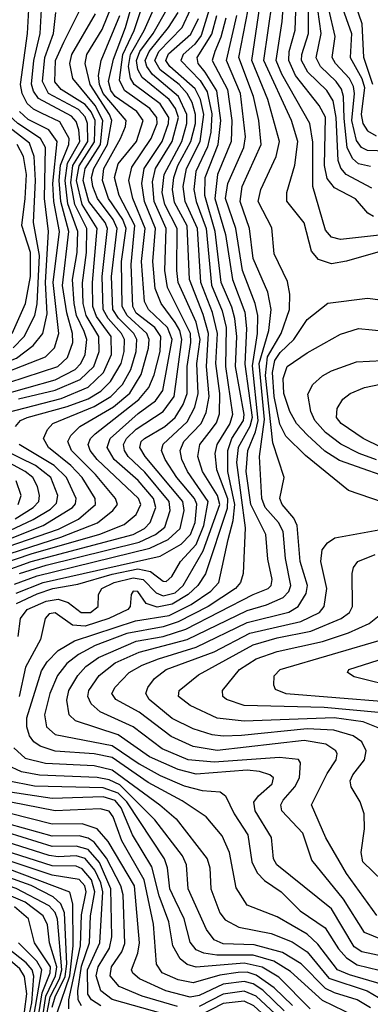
# Model space of a CAD drawing. Extents: x 997026 to 1115308, y 536381 to 619039.
# Tile 90 of 256: x 1005327 to 1006495, y 565570 to 568851. Entities that reach past the tile are written whole.
import ezdxf

# ---------------------------------------------------------------- set-up
doc = ezdxf.new("R2010")
doc.units = 0

msp = doc.modelspace()

# ---------------------------------------------------------------- linework, layer by layer
at = {"layer": '0CON20XD'}
for points in [[(1005175, 567006.4), (1005365, 567070.9), (1005593.6, 567136.4), (1005675, 567169.2), (1005715, 567202.4), (1005730, 567235), (1005722.1, 567255), (1005585.4, 567385), (1005561.2, 567415), (1005554.5, 567435), (1005562.8, 567455), (1005578.8, 567471.2), (1005723.8, 567585), (1005757.4, 567625), (1005775, 567667.5), (1005794.3, 567745), (1005797.5, 567795), (1005776.5, 567825), (1005715, 567873.4), (1005703.3, 567895), (1005697.9, 568035), (1005709.9, 568165), (1005658, 568265), (1005642.8, 568325), (1005655, 568370.6), (1005715.6, 568445), (1005738.4, 568515), (1005717.4, 568545), (1005645, 568595.3), (1005630.7, 568615), (1005622.6, 568645), (1005639.9, 568719.9), (1005679.8, 568825), (1005718, 568962)], [(1006555, 568136.4), (1006395, 568118.4), (1006365, 568126.5), (1006345, 568149.7), (1006302.9, 568295), (1006302.9, 568442.9), (1006293.2, 568505), (1006199.9, 568669.9), (1006181.1, 568715), (1006200.9, 568845), (1006210.5, 568965)], [(1006505.1, 568195.1), (1006486.9, 568206.9), (1006445, 568253.7), (1006375, 568290.4), (1006351.6, 568321.6), (1006342.1, 568365), (1006345, 568526.2), (1006324.8, 568565), (1006246, 568665), (1006223.2, 568715), (1006224.9, 568745), (1006244, 568816), (1006250.2, 568975)], [(1006500.1, 568290.1), (1006414, 568335), (1006396.1, 568356.1), (1006387.5, 568382.5), (1006381.2, 568525), (1006370.6, 568580.6), (1006349.8, 568615), (1006286.2, 568676.2), (1006266, 568715), (1006266.7, 568735), (1006288.7, 568805), (1006288.3, 568975)], [(1005151, 567269), (1005156.3, 567315), (1005099.1, 567379.1), (1005079.3, 567435), (1005086.8, 567515), (1005114, 567605), (1005139.4, 567640.6), (1005175, 567668.3), (1005316.4, 567723.6), (1005371.9, 567765), (1005403.7, 567805), (1005418.9, 567871.1), (1005412.9, 567975), (1005422.5, 568145), (1005409.7, 568255), (1005412.7, 568425), (1005395.7, 568455.7), (1005320.4, 568505), (1005288.7, 568535), (1005266.9, 568595), (1005262.1, 568667.9), (1005280, 568805), (1005283.8, 568955)], [(1006503.3, 568635), (1006473, 568725), (1006467.4, 568837.4), (1006432, 568942)], [(1005255, 567084), (1005456.3, 567153.7), (1005522.9, 567187.1), (1005579.5, 567235), (1005578.8, 567255), (1005535.1, 567325), (1005496.8, 567365), (1005422.7, 567425), (1005406.7, 567455), (1005419.5, 567485), (1005437.6, 567505), (1005575, 567562.1), (1005631, 567595), (1005669, 567635), (1005697.1, 567685), (1005714.7, 567745), (1005716.8, 567785), (1005707.6, 567805), (1005656.3, 567856.3), (1005637.4, 567885), (1005632.5, 567995), (1005651.7, 568155), (1005638.8, 568185), (1005585.8, 568255), (1005570.3, 568295), (1005566.6, 568325), (1005573.5, 568355), (1005619.6, 568435), (1005633.3, 568515), (1005625.9, 568535), (1005561.1, 568635), (1005544.6, 568705.4), (1005551.1, 568735), (1005601.1, 568819), (1005633.1, 568895)], [(1005285, 567542.2), (1005465, 567588.8), (1005555, 567627), (1005606, 567675), (1005632.6, 567735), (1005631.1, 567795), (1005582.4, 567862.4), (1005570.5, 567895), (1005569, 567975), (1005585.1, 568155), (1005534.6, 568235), (1005516.3, 568315), (1005525.4, 568364.6), (1005576.2, 568443.8), (1005577.9, 568515), (1005565, 568544.7), (1005545, 568568.7), (1005465, 568618.4), (1005444.1, 568644.1), (1005446.6, 568715), (1005474.1, 568775.9), (1005538.7, 568905)], [(1005326.6, 567005), (1005415, 567033.7), (1005725, 567109.5), (1005779.8, 567135), (1005810.2, 567159.8), (1005827.8, 567215), (1005824.4, 567245), (1005743.3, 567343.3), (1005687.8, 567395), (1005675.6, 567415), (1005673.1, 567435), (1005682.6, 567455), (1005715, 567486.6), (1005804.9, 567545.1), (1005841.1, 567595), (1005866.6, 567785), (1005860.4, 567815), (1005845, 567842), (1005798.6, 567905), (1005778, 567955), (1005770.4, 568045), (1005779.5, 568155), (1005742.3, 568245), (1005733.4, 568305), (1005741.4, 568355), (1005801.1, 568445), (1005823, 568505), (1005823.8, 568525), (1005795, 568570.3), (1005708.4, 568635), (1005696.4, 568656.5), (1005689.5, 568695), (1005695.6, 568735), (1005741.9, 568815), (1005777.2, 568895)], [(1006516.1, 565866.1), (1006416, 566006), (1006347, 566125), (1006298.7, 566235), (1006350.6, 566339.4), (1006381, 566385), (1006384.7, 566405), (1006380, 566415), (1006346.3, 566436.3), (1006275, 566449.4), (1005985, 566415.1), (1005905, 566429.2), (1005831.7, 566461.7), (1005725, 566543.6), (1005646.6, 566585), (1005633.8, 566605), (1005645, 566626.5), (1005691.9, 566675), (1005735, 566700.1), (1005789, 566721), (1005915, 566760), (1006085, 566842.2), (1006223.7, 566876.3), (1006254.9, 566895.1), (1006281.2, 566938.8), (1006285.5, 566965), (1006261.5, 567045), (1006250.7, 567165), (1006240, 567190), (1006201.6, 567235), (1006193, 567255), (1006207.9, 567325), (1006170.5, 567440.5), (1006145.8, 567665), (1006152.2, 567727.8), (1006197.6, 567805), (1006225.2, 567885), (1006226.8, 567936.8), (1006218.8, 567978.8), (1006175, 568070.8), (1006167.2, 568157.2), (1006121.5, 568245), (1006129.6, 568285), (1006181.2, 568395), (1006191.9, 568445), (1006153.5, 568585), (1006099.9, 568715), (1006127.2, 568895)], [(1005721.5, 567538.5), (1005779.4, 567580.6), (1005803.9, 567615), (1005834.4, 567785), (1005819.4, 567825), (1005755.8, 567885), (1005742.5, 567912.5), (1005732.2, 568045), (1005744.6, 568155), (1005703.7, 568255), (1005690, 568315), (1005699.9, 568360.1), (1005765.3, 568455), (1005784.7, 568505), (1005784.2, 568525), (1005760.3, 568555), (1005675.7, 568615), (1005659.4, 568649.4), (1005670.9, 568735), (1005708, 568815), (1005741.3, 568915)], [(1006535, 568081.2), (1006415, 568046.5), (1006365, 568038), (1006322.3, 568052.3), (1006299.3, 568079.3), (1006275, 568173.8), (1006216.3, 568246.3), (1006216.2, 568275), (1006243.6, 568366.4), (1006253.6, 568445), (1006232, 568515), (1006139.9, 568715), (1006168.6, 568915)], [(1006396.9, 568905), (1006431.6, 568805), (1006428.1, 568725), (1006466.1, 568655), (1006475.1, 568625), (1006464.7, 568535), (1006469.4, 568505), (1006485, 568481), (1006514.7, 568464.7)], [(1005225, 567050.1), (1005463.9, 567126.1), (1005585.9, 567174.1), (1005637.7, 567215), (1005652.7, 567235), (1005646.3, 567255), (1005579.6, 567335), (1005499.4, 567415), (1005487.6, 567445), (1005496.8, 567465), (1005527, 567495), (1005639.4, 567560.6), (1005693.6, 567606.4), (1005731.6, 567668.4), (1005756.3, 567756.3), (1005758.3, 567785), (1005750.3, 567805), (1005684.7, 567865), (1005668.4, 567895), (1005666.2, 568045), (1005681.2, 568155), (1005671, 568185), (1005623.1, 568255), (1005603, 568315), (1005607.6, 568355), (1005662.2, 568455), (1005679.7, 568495), (1005682.1, 568515), (1005604.8, 568604.8), (1005592.2, 568635), (1005589.9, 568665), (1005598, 568715), (1005660.1, 568865)], [(1005255, 567597.2), (1005445, 567651.4), (1005511.5, 567685), (1005531, 567705), (1005545, 567735.5), (1005550, 567785), (1005541.6, 567811.6), (1005516.2, 567865), (1005507.9, 567905), (1005502.8, 567985), (1005517.8, 568075), (1005520.2, 568145), (1005487.7, 568237.7), (1005478.4, 568315), (1005486.5, 568373.5), (1005526.9, 568445), (1005523.9, 568483.9), (1005515, 568512.2), (1005499.6, 568529.6), (1005389, 568589), (1005372.5, 568612.5), (1005366.3, 568636.3), (1005373.5, 568715), (1005394.9, 568805), (1005400, 568885)], [(1005309.8, 566970.2), (1005385, 566997.8), (1005760.1, 567089.9), (1005821.6, 567118.4), (1005861.7, 567155), (1005874.4, 567215), (1005870.2, 567245), (1005744.6, 567395), (1005727.1, 567425), (1005732, 567445), (1005742.5, 567455), (1005810.2, 567495), (1005844.3, 567525), (1005871.2, 567568.8), (1005884.3, 567605), (1005884.6, 567695), (1005897, 567775), (1005896.2, 567805), (1005818.8, 567958.8), (1005810.1, 568015), (1005814.6, 568155), (1005774.3, 568245), (1005768.9, 568311.1), (1005779.7, 568355), (1005835.2, 568445), (1005855.8, 568525), (1005845.6, 568555), (1005824.9, 568584.9), (1005735, 568658.3), (1005720.6, 568685), (1005715.8, 568715), (1005727.1, 568745), (1005771.1, 568805), (1005816.6, 568885)], [(1005312.4, 567495), (1005329.7, 567515), (1005351.3, 567525), (1005485, 567562), (1005555, 567588), (1005596.7, 567613.3), (1005629.9, 567645), (1005664.8, 567705.2), (1005674.7, 567745), (1005675.5, 567785), (1005666.5, 567805), (1005621.8, 567855), (1005604.8, 567885), (1005601.4, 567995), (1005619.7, 568155), (1005611.2, 568175), (1005557.7, 568245), (1005538.7, 568315), (1005545.1, 568355), (1005595.7, 568435), (1005603.7, 568515), (1005578.5, 568565), (1005504.1, 568655), (1005493.4, 568705), (1005500.1, 568735), (1005579.4, 568870.6)], [(1005315, 566940.5), (1005405, 566975.8), (1005795, 567062.9), (1005865, 567103.1), (1005895.9, 567135), (1005911.1, 567175), (1005916.8, 567236.8), (1005908.8, 567255), (1005849.9, 567325), (1005811.1, 567385), (1005799.5, 567415), (1005805, 567436.7), (1005885, 567510.6), (1005910.6, 567559.4), (1005921.9, 567605), (1005917, 567705), (1005927.9, 567785), (1005915, 567842.6), (1005855.1, 567975), (1005850.1, 568015), (1005850.9, 568155), (1005810, 568235), (1005801.7, 568275), (1005808.6, 568335), (1005866.5, 568445), (1005883.6, 568505), (1005883.6, 568535), (1005855.7, 568595), (1005768.9, 568668.9), (1005750.2, 568695), (1005744.9, 568715), (1005757.8, 568745), (1005822.8, 568825), (1005854.7, 568875)], [(1005315.9, 566905), (1005385, 566937.2), (1005437.5, 566955), (1005520.2, 566969.8), (1005635, 567003.6), (1005720.5, 567020.5), (1005762.3, 567012.3), (1005805, 566980.2), (1005815, 566979.2), (1005833.2, 566995), (1005862, 567045), (1005915, 567102.5), (1005940.4, 567165), (1005955.1, 567245), (1005885.9, 567345), (1005867.1, 567385), (1005861.9, 567415), (1005874.2, 567445), (1005931.1, 567505), (1005948.4, 567541.6), (1005957.8, 567595), (1005948.9, 567695), (1005956.2, 567805), (1005938.6, 567868.6), (1005892.4, 567985), (1005885, 568164), (1005842.4, 568242.4), (1005836, 568285), (1005840.2, 568325), (1005853.8, 568365), (1005897.2, 568445), (1005912, 568505), (1005912.4, 568535), (1005901.5, 568575), (1005885, 568605.6), (1005857.9, 568635), (1005794.5, 568684.5), (1005777.2, 568715), (1005790.2, 568745), (1005868.4, 568825), (1005896.2, 568885)], [(1005322.8, 567587.2), (1005445, 567616.3), (1005528.2, 567651.8), (1005574.4, 567695), (1005591.7, 567745), (1005590.5, 567795), (1005547.9, 567865), (1005538, 567905), (1005536.2, 567973.8), (1005549.6, 568075), (1005550.6, 568155), (1005510.4, 568235), (1005497.5, 568307.5), (1005504, 568365), (1005553.6, 568445), (1005552.5, 568505), (1005545, 568527), (1005522.4, 568552.4), (1005422.5, 568605), (1005402.5, 568645), (1005411, 568725), (1005439.3, 568805), (1005446.8, 568875)], [(1005400, 568540), (1005373, 568553), (1005352.3, 568572.3), (1005335.1, 568605), (1005329.3, 568635), (1005353, 568805), (1005356.9, 568885)], [(1006535, 565636), (1006425, 565667.5), (1006385.2, 565685), (1006320.5, 565770.5), (1006285, 565803.7), (1006185, 565861.2), (1006085, 565899.7), (1006047.7, 565957.7), (1006026, 566076), (1006001, 566131), (1005947.7, 566195), (1005867.6, 566247.6), (1005755, 566309.3), (1005635, 566391.7), (1005575, 566404.7), (1005445, 566413), (1005395, 566430.3), (1005373.8, 566445), (1005359.1, 566465), (1005350.3, 566495), (1005351.2, 566525), (1005399.2, 566680.8), (1005418.6, 566711.4), (1005455, 566748.5), (1005509.3, 566780.7), (1005712.8, 566847.2), (1005825, 566865.7), (1005897.6, 566902.4), (1005963.5, 566946.5), (1005990.2, 566975), (1006021.6, 567118.4), (1006038.4, 567181.6), (1006043.9, 567235), (1006020.6, 567345), (1006019.9, 567415), (1006033.5, 567455), (1006071.9, 567515), (1006074.9, 567535), (1006045.6, 567695), (1006050.2, 567795), (1006044, 567855), (1006033.6, 567893.5), (1005998.1, 567975), (1005978.4, 568145), (1005943.4, 568265), (1005945.1, 568325), (1005987.9, 568435), (1005996.4, 568515), (1005983.9, 568613.9), (1005945, 568675.9), (1005921.7, 568705), (1005918.6, 568725), (1005966.7, 568803.3), (1005983.6, 568865)], [(1006555, 565725.4), (1006466.8, 565745), (1006441.4, 565761.4), (1006365, 565888.3), (1006183.3, 566035), (1006172.7, 566055), (1006165.2, 566125.2), (1006110.8, 566215), (1006106.7, 566243.3), (1006122.4, 566265), (1006168.4, 566305), (1006172.4, 566325), (1006160.4, 566335), (1006125.8, 566345.8), (1006085, 566349.6), (1005915, 566336.6), (1005855, 566352.1), (1005759.4, 566395), (1005655, 566467.8), (1005512.3, 566515), (1005491.2, 566535), (1005483.8, 566583.8), (1005490.6, 566615), (1005520.2, 566665), (1005547, 566695), (1005589.4, 566725), (1005715, 566780.2), (1005805, 566795.2), (1005880.2, 566820.2), (1006105, 566935.9), (1006154.6, 566955.4), (1006164.2, 566965), (1006167.7, 566985), (1006153.6, 567053.6), (1006147, 567135), (1006097.3, 567235), (1006081.7, 567345), (1006086.4, 567415), (1006112.7, 567477.3), (1006121.7, 567515), (1006102, 567698), (1006118.7, 567805), (1006119.7, 567865), (1006111.5, 567905), (1006068.8, 568015), (1006046.7, 568155), (1006013, 568255), (1006020.5, 568305), (1006073.6, 568425), (1006079.1, 568460.9), (1006061.9, 568605), (1006015.3, 568715), (1006050.1, 568865)], [(1006565, 565771.9), (1006475, 565809.5), (1006405, 565920.4), (1006299.6, 566049.6), (1006269.6, 566139.6), (1006200.3, 566215), (1006196.7, 566235), (1006205, 566250.6), (1006243.7, 566295), (1006259.4, 566325), (1006262.2, 566375), (1006255.3, 566385.3), (1006192.8, 566392.8), (1005975, 566376.4), (1005887.7, 566385), (1005801.5, 566421.5), (1005705, 566494.8), (1005595.3, 566545), (1005565, 566571.6), (1005553.4, 566595), (1005557.7, 566615), (1005591.1, 566665), (1005645, 566708.3), (1005725, 566742.9), (1005885, 566785.8), (1006085, 566882), (1006149.3, 566900.7), (1006204.7, 566925.3), (1006223, 566945), (1006230.4, 566965), (1006212.1, 567055), (1006204.3, 567145), (1006189, 567175), (1006144.4, 567225), (1006133.1, 567255), (1006125.9, 567395), (1006141.8, 567518.2), (1006124.7, 567705), (1006156.9, 567815), (1006164.9, 567885), (1006153, 567943), (1006104.6, 568055), (1006092.9, 568155), (1006061.2, 568245), (1006068.2, 568295), (1006131.2, 568435), (1006123.4, 568515), (1006105.7, 568595), (1006057.2, 568725), (1006088.1, 568885)], [(1005957.9, 568885), (1005931.7, 568798.3), (1005910.4, 568769.6), (1005871.8, 568735), (1005863.2, 568715), (1005928.2, 568648.2), (1005951.2, 568611.2), (1005967.4, 568537.4), (1005963.8, 568476.2), (1005952.5, 568427.5), (1005913.1, 568345), (1005907.4, 568285), (1005914.2, 568245), (1005948.4, 568155), (1005966.3, 567966.3), (1006001.1, 567881.1), (1006014.9, 567825), (1006012.7, 567695), (1006035.5, 567535), (1006026.4, 567505), (1005983.5, 567435), (1005976.4, 567405), (1005982.5, 567352.5), (1006018.6, 567255), (1006018.4, 567221.6), (1005946.1, 567003.9), (1005920.8, 566965), (1005887.7, 566935)], [(1006495, 568362.3), (1006455, 568371.2), (1006435, 568388.8), (1006417.6, 568425), (1006407.6, 568522.4), (1006406, 568595), (1006399.2, 568619.2), (1006381.2, 568645), (1006328.4, 568695), (1006314.4, 568724.4), (1006331.1, 568805), (1006320.5, 568885)], [(1006645, 568409.9), (1006485.6, 568415), (1006465, 568425.8), (1006448.5, 568448.5), (1006433.3, 568515), (1006442.4, 568605), (1006439, 568629), (1006425.1, 568655), (1006378.4, 568705), (1006368.3, 568725), (1006378, 568795), (1006356.2, 568886.2)], [(1005321.7, 566795), (1005329.1, 566855), (1005352.2, 566885), (1005415, 566912.9), (1005455, 566919.5), (1005488.6, 566908.6), (1005532.1, 566875), (1005563.1, 566875), (1005587.8, 566895), (1005589.7, 566935), (1005600.3, 566955), (1005641.9, 566975), (1005705, 566991.2), (1005738.5, 566985), (1005781, 566941), (1005805, 566930.8), (1005845, 566941.5), (1005871.5, 566965), (1005938.6, 567081.4), (1005993.1, 567235), (1005986.3, 567265), (1005935.4, 567345), (1005920.1, 567395), (1005926.9, 567435), (1005958.1, 567475), (1005982.5, 567507.5), (1005992.4, 567537.6), (1005993.3, 567605), (1005980.4, 567705), (1005986.2, 567805), (1005969.2, 567875), (1005930.8, 567975), (1005919.6, 568155), (1005878.4, 568245), (1005871.3, 568295), (1005882.1, 568355), (1005927.8, 568445), (1005940.3, 568535), (1005929.3, 568585), (1005911.1, 568621.1), (1005827, 568695), (1005814.1, 568715), (1005822.8, 568737.2), (1005896.8, 568803.2), (1005922.3, 568855)], [(1006013.4, 568856.6), (1005996.7, 568793.3), (1005976.4, 568745), (1005968.2, 568715), (1006018.7, 568618.7), (1006033.6, 568515), (1006031.3, 568445), (1005985.5, 568335), (1005976.5, 568255), (1006012.4, 568135), (1006035.5, 567985), (1006076.5, 567876.5), (1006082.4, 567822.4), (1006076.4, 567703.6), (1006100.8, 567525), (1006093.3, 567495), (1006055, 567425.2), (1006048.9, 567375), (1006078.2, 567158.2), (1006071.2, 567005), (1006062.1, 566975), (1006046.2, 566955), (1005955, 566895.1), (1005855, 566844.6), (1005805, 566827.9), (1005684.3, 566805.7), (1005578.6, 566765), (1005522.3, 566735), (1005483.8, 566705), (1005452.3, 566665), (1005427.5, 566605), (1005410, 566535), (1005416.2, 566495), (1005445, 566468.5), (1005635, 566432.4), (1005725, 566370.7), (1005795, 566332), (1005875, 566298.3), (1005935, 566282.3), (1005995, 566277.4), (1006012.7, 566265), (1006041.1, 566205), (1006086.7, 566135), (1006100.7, 566045), (1006118, 566008), (1006142.6, 565982.6), (1006197.4, 565945), (1006261, 565881), (1006344.7, 565824.7), (1006388.5, 565755), (1006415, 565724.5), (1006451.5, 565701.5), (1006561.1, 565675)], [(1005201.5, 567645), (1005412.8, 567727.2), (1005442.3, 567757.7), (1005457.7, 567805), (1005438.8, 567975), (1005459.7, 568145), (1005440.4, 568245), (1005436.9, 568305), (1005452.1, 568445), (1005423.8, 568483.8), (1005355, 568518.2), (1005325.8, 568545)], [(1005235.7, 567624.3), (1005453.6, 567695), (1005486.1, 567725), (1005503.4, 567775), (1005502.5, 567805), (1005483.8, 567873.8), (1005469.4, 567965), (1005490.6, 568145), (1005464.4, 568245), (1005458.9, 568315), (1005463.2, 568366.8), (1005490.2, 568435), (1005491.6, 568455), (1005461.1, 568511.1), (1005400, 568540)], [(1005305, 567757.6), (1005341.5, 567795), (1005377.8, 567865), (1005385.5, 567904.5), (1005392.7, 568065), (1005372.4, 568175), (1005379.1, 568315), (1005375.4, 568395.4), (1005359.6, 568439.6), (1005275.3, 568505)], [(1005301.5, 567805), (1005346.4, 567905), (1005363, 567995), (1005363.2, 568075), (1005333.5, 568165), (1005345.5, 568255), (1005349.3, 568335), (1005339.3, 568395), (1005318.1, 568435)], [(1006535, 567243.5), (1006422.5, 567282.5), (1006278.5, 567398.5), (1006213, 567463), (1006193.5, 567503.5), (1006175.1, 567595), (1006169.2, 567675), (1006176.9, 567715), (1006195, 567742.1), (1006240.3, 567785), (1006285, 567851.8), (1006353.7, 567906.3), (1006485, 567922.7), (1006659.2, 567900.8)], [(1006606.9, 567306.9), (1006392.5, 567382.5), (1006343.2, 567413.2), (1006285, 567467.8), (1006249.2, 567505), (1006226.2, 567545), (1006206.8, 567605), (1006204.4, 567655), (1006217.6, 567695), (1006285, 567741.2), (1006395, 567802.9), (1006455, 567821.6), (1006546.9, 567813.1)], [(1006515, 567384.7), (1006458.1, 567405), (1006397, 567437), (1006345.9, 567475), (1006309.7, 567515), (1006296.8, 567545), (1006286.7, 567603.3), (1006303.4, 567635), (1006335.8, 567664.2), (1006365, 567681.2), (1006448.6, 567711.4), (1006535, 567715.7)], [(1006532.2, 567425), (1006471.4, 567455), (1006398.1, 567505), (1006381.8, 567525), (1006384.7, 567555), (1006403, 567587), (1006428.1, 567605), (1006475, 567625.2), (1006555, 567641.6)], [(1005087.1, 566945), (1005365, 567045), (1005705, 567136), (1005742.2, 567155), (1005761, 567175), (1005780.4, 567225), (1005772.1, 567255), (1005721.1, 567315), (1005641.2, 567385), (1005618.4, 567425), (1005628.8, 567455), (1005721.5, 567538.5)], [(1005285, 567117.7), (1005405.6, 567165), (1005503.2, 567225), (1005512.6, 567237.4), (1005514.8, 567255), (1005483.1, 567325), (1005441.9, 567365), (1005325.7, 567435)], [(1005311.9, 567188.1), (1005371.6, 567225), (1005390.5, 567245), (1005393, 567265), (1005386.4, 567295), (1005370.3, 567325), (1005345, 567345.9), (1005254.6, 567394.6)], [(1005275, 567140.3), (1005372.1, 567185), (1005429.7, 567220.3), (1005450, 567240), (1005453.4, 567265), (1005430.4, 567325), (1005379.4, 567365), (1005275, 567416.1)], [(1005321.6, 567235), (1005331.4, 567265), (1005314.7, 567314.7)], [(1006334.6, 567084.6), (1006352.3, 567107.7), (1006376.1, 567123.9), (1006535, 567152.8)], [(1006535, 565981.1), (1006470, 566045), (1006464.2, 566075.8), (1006475.4, 566155), (1006473.8, 566205), (1006461.1, 566245), (1006431.4, 566295), (1006428.2, 566315), (1006436.7, 566335), (1006475.6, 566385), (1006481.5, 566415), (1006466.2, 566445), (1006438.2, 566465), (1006373.3, 566483.3), (1006285, 566488.3), (1006066.1, 566466.1), (1006005, 566462.8), (1005967.9, 566467.9), (1005905, 566487.3), (1005835, 566522.1), (1005758.4, 566585), (1005747.5, 566605), (1005753.8, 566625), (1005776.2, 566655), (1005814.4, 566685.6), (1005975, 566744), (1006093.9, 566806.1), (1006263.2, 566845), (1006325.7, 566875), (1006341.3, 566895), (1006349.5, 566955), (1006329.6, 567045), (1006334.6, 567084.6)], [(1006521.4, 566491.4), (1006471.5, 566511.5), (1006374.2, 566524.2), (1006075, 566513.7), (1005985, 566523.2), (1005895, 566565.2), (1005856, 566595), (1005858.2, 566615), (1005922.7, 566667.3), (1006105, 566767.2), (1006185, 566791), (1006297.1, 566812.9), (1006397.5, 566855), (1006425.3, 566875), (1006435.8, 566895), (1006434.7, 567005), (1006438.9, 567025), (1006453.6, 567045), (1006511.5, 567068.5)], [(1005887.7, 566935), (1005835, 566902.9), (1005785, 566893.6), (1005748, 566905), (1005720.4, 566945), (1005705, 566947.1), (1005697.7, 566935), (1005694.7, 566895), (1005687.1, 566885), (1005624.2, 566855), (1005545, 566830.1), (1005503.3, 566833.3), (1005445, 566874.8), (1005425, 566871), (1005412, 566855), (1005396.1, 566785), (1005346.6, 566693.4), (1005324.6, 566595)], [(1006522.5, 566542.5), (1006341.4, 566558.6), (1006075.1, 566565.1), (1006015.8, 566585.8), (1006003.8, 566595), (1006002.5, 566615), (1006058.9, 566685), (1006115, 566721), (1006184.5, 566745.5), (1006335, 566779.2), (1006422, 566808), (1006490.7, 566839.3), (1006524.7, 566865)], [(1006545, 566577.7), (1006215, 566604.8), (1006179.1, 566619.1), (1006173.2, 566633.2), (1006174.3, 566664.3), (1006194.4, 566685), (1006542.7, 566787.3)], [(1006592.9, 566622.9), (1006441, 566661), (1006418.6, 566675), (1006422.9, 566685), (1006615, 566746.5)], [(1005307.1, 566425), (1005345, 566389.9), (1005413.4, 566373.4), (1005574.5, 566365.5), (1005635, 566351.5), (1005793.7, 566235), (1005848, 566188), (1005951.9, 566055), (1005960.2, 566025), (1005964, 565955), (1005994, 565875), (1006011.2, 565851.2), (1006056.7, 565826.7), (1006165, 565806.2), (1006235, 565777.8), (1006285, 565744.5), (1006356.6, 565656.6), (1006484.2, 565614.2), (1006541, 565581)], [(1006495, 565558), (1006451.4, 565585), (1006375, 565607.5), (1006345, 565622.5), (1006264.8, 565704.8), (1006202.8, 565742.8), (1006107.5, 565767.5), (1006005, 565770.9), (1005975.1, 565785.1), (1005948.9, 565818.9), (1005888.3, 565955), (1005882, 566035), (1005869, 566065), (1005776.5, 566185), (1005660.6, 566300.6), (1005625, 566318.3), (1005585, 566325.8), (1005393.2, 566333.2), (1005332.7, 566345), (1005285, 566366.9)], [(1006445, 565529.2), (1006335, 565582), (1006229.4, 565679.4), (1006173.6, 565713.6), (1006105, 565733.4), (1005983.3, 565733.3), (1005940.6, 565740.6), (1005915, 565751.7), (1005895, 565776.9), (1005874.6, 565855), (1005845, 565917.3), (1005827.4, 565955), (1005819.3, 566025), (1005809.3, 566055), (1005683.7, 566245), (1005655, 566273.7), (1005605, 566290.9), (1005376.3, 566296.3), (1005286, 566315)], [(1006295, 565554.8), (1006189.8, 565659.8), (1006135, 565693.2), (1006075, 565707), (1005915, 565693.2), (1005885, 565702.3), (1005861.2, 565721.2), (1005837.3, 565765), (1005823.8, 565845), (1005791.5, 565931.5), (1005767.4, 566027.4), (1005702.6, 566135), (1005664.7, 566225), (1005645, 566249.4), (1005605, 566260.8), (1005435, 566255.8), (1005295, 566276.5)], [(1006235.2, 565565.2), (1006174.7, 565624.7), (1006115, 565667.2), (1006085, 565676.3), (1006055, 565675.7), (1005993.3, 565666.7), (1005905, 565641.4), (1005855, 565650.9), (1005801.2, 565675), (1005783.1, 565703.1), (1005772.9, 565837.1), (1005741.2, 565985), (1005667, 566115), (1005638.3, 566195), (1005625, 566213.9), (1005595, 566221.4), (1005445, 566214), (1005245, 566253.5)], [(1006208.1, 565548.1), (1006136.8, 565616.8), (1006105, 565637.6), (1006075, 565645.4), (1006005, 565636.4), (1005925, 565599), (1005895, 565593.5), (1005814, 565615), (1005725.8, 565655), (1005703.6, 565673.6), (1005699.4, 565685), (1005720.2, 565739.8), (1005725.6, 565774.4), (1005709.5, 565965), (1005621.9, 566111.9), (1005585, 566154.8), (1005535, 566171.5), (1005435, 566170.2), (1005219.4, 566225)], [(1005852.4, 565562.4), (1005735, 565596.9), (1005658.5, 565628.5), (1005628.2, 565665), (1005632.2, 565695), (1005667.6, 565745), (1005677.2, 565772.8), (1005671.6, 565935), (1005664.3, 565965), (1005616.5, 566056.5), (1005575, 566110.3), (1005555, 566123.1), (1005525, 566131.1), (1005435, 566129.7), (1005195, 566197.2)], [(1005626.5, 565756.5), (1005633.9, 565795), (1005630.5, 565955), (1005592.6, 566042.6), (1005555, 566085.3), (1005515, 566097.2), (1005435, 566095.6), (1005285, 566142.2)], [(1005416.9, 565536.9), (1005428.2, 565595), (1005459, 565655), (1005467.8, 565685), (1005453.2, 565853.2), (1005445, 565875.2), (1005425, 565897.4), (1005315.6, 565955.6), (1005235, 565983.2), (1005005, 566039.5), (1004855, 566057.4), (1004795, 566072.9), (1004715, 566104.2), (1004656.4, 566113.6), (1004605, 566112), (1004525, 566091.9), (1004435, 566086.6), (1004365.8, 566074.2), (1004243.3, 566036.7)], [(1005596.9, 565565), (1005565.7, 565585), (1005553.9, 565603.9), (1005552.7, 565685), (1005593.6, 565775), (1005603.6, 565945), (1005597.4, 565975), (1005577.3, 566017.3), (1005545, 566055.1), (1005515, 566064.8), (1005455, 566061.1), (1005425, 566065.6), (1005281.4, 566111.4)], [(1005532.6, 565565), (1005522.2, 565585), (1005521, 565615), (1005533.3, 565696.7), (1005559, 565775), (1005562.4, 565865), (1005577.5, 565945), (1005566.5, 565985), (1005535, 566021.4), (1005515, 566029.7), (1005435, 566030.9), (1005275, 566082.8)], [(1005490.5, 565555), (1005490.1, 565585), (1005529.3, 565765), (1005532.6, 565867.4), (1005547.8, 565945), (1005544.2, 565965), (1005525.1, 565985.1), (1005435, 565999.6), (1005285, 566050.1)], [(1005453.2, 565545), (1005494.4, 565665), (1005505.4, 565765), (1005504.2, 565904.2), (1005493.9, 565943.9), (1005285, 566022.2)], [(1005435, 565560.6), (1005445.1, 565595), (1005478.1, 565661.9), (1005484, 565705), (1005476.6, 565875), (1005464.3, 565904.3), (1005438.4, 565928.4), (1005365, 565965.1), (1005275, 565998.4)], [(1005401.5, 565515), (1005413.7, 565596.3), (1005446.1, 565665), (1005451, 565695), (1005426.7, 565775), (1005420, 565835), (1005404.6, 565865), (1005345, 565909.8), (1005235, 565956.8)], [(1005391.5, 565545), (1005402, 565608), (1005428.9, 565675), (1005429, 565695), (1005376.2, 565775), (1005356.6, 565855), (1005309.5, 565895)], [(1005342.9, 565545), (1005350.2, 565605), (1005342.4, 565662.4), (1005327.5, 565687.5), (1005260.3, 565745)], [(1005344.2, 565465.8), (1005367.5, 565575), (1005373.5, 565663.5), (1005368.6, 565685), (1005348.4, 565708.3), (1005285, 565757.5)], [(1005354.2, 565415), (1005401, 565685), (1005383.5, 565713.5), (1005322.6, 565775)], [(1006516.2, 564866.2), (1006487.3, 564907.3), (1006420, 564975), (1006398.8, 565008.8), (1006364.3, 565105), (1006351.6, 565195), (1006339.2, 565235), (1006244.2, 565415), (1006185, 565493.4), (1006106.6, 565565), (1006075, 565580.1), (1006005, 565572.3), (1005925, 565531.2), (1005885, 565523.9), (1005805, 565537.5), (1005635, 565585.3), (1005597.4, 565615), (1005582, 565665), (1005588.7, 565695), (1005626.5, 565756.5)], [(1006178, 565538), (1006115, 565596.4), (1006075, 565613.8), (1006005, 565603.5), (1005925, 565562.7)]]:
    msp.add_lwpolyline(points, dxfattribs=at)

doc.saveas('drawing.dxf')
